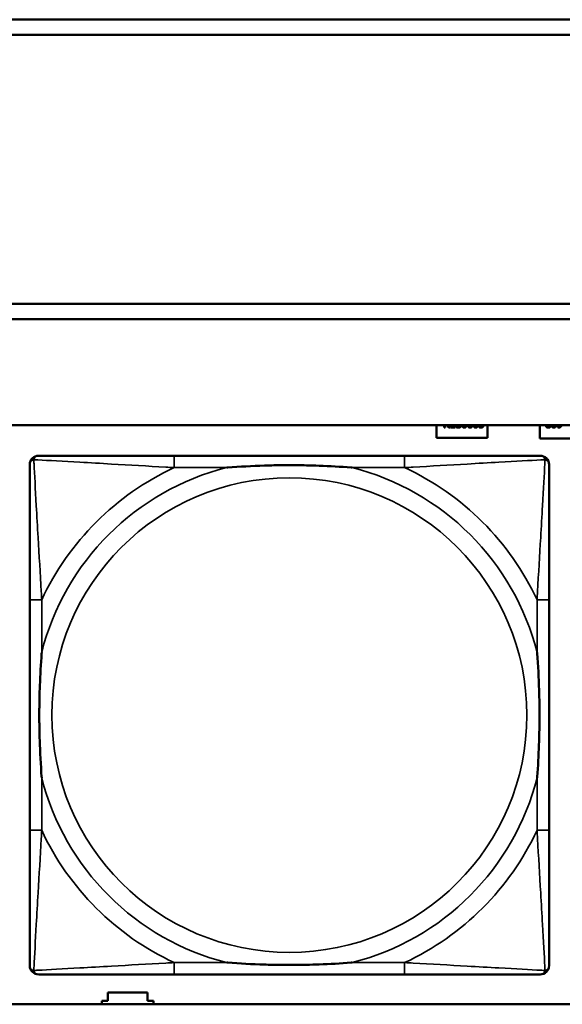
# Model space of a CAD drawing. Header units: inches. Extents: x -32 to 29.2, y -14.4 to 22.6.
# Tile 69 of 256: x -17.8 to -17.1, y -4.2 to -2.9. Entities that reach past the tile are written whole.
import ezdxf

# ---------------------------------------------------------------- set-up
doc = ezdxf.new("R2010")
doc.units = ezdxf.units.IN
doc.header["$MEASUREMENT"] = 0
doc.layers.add('Visible (ANSI)', color=7, linetype='Continuous', lineweight=50)
doc.layers.add('Visible Narrow (ANSI)', color=7, linetype='Continuous', lineweight=35)

msp = doc.modelspace()

# ---------------------------------------------------------------- linework, layer by layer
at = {"layer": 'Visible (ANSI)'}
for p, q in [((-27.8004, -2.918), (-16.8129, -2.918)), ((-16.8129, -2.938), (-27.8004, -2.938)), ((-27.8004, -3.2934), (-16.8129, -3.2934)), ((-16.8129, -3.3134), (-27.8004, -3.3134)), ((-27.8004, -3.4534), (-5.0254, -3.4534)), ((-17.2829, -3.4701), (-17.2829, -3.4534)), ((-17.273, -3.4564), (-17.273, -3.4534)), ((-17.2716, -3.4564), (-17.273, -3.4564)), ((-17.2716, -3.4534), (-17.2716, -3.4564)), ((-17.2669, -3.4564), (-17.2693, -3.4534)), ((-17.2677, -3.4534), (-17.2652, -3.4564)), ((-17.2652, -3.4564), (-17.2669, -3.4564)), ((-17.2644, -3.4564), (-17.2644, -3.4534)), ((-17.2582, -3.4564), (-17.2644, -3.4564)), ((-17.2631, -3.4534), (-17.2631, -3.4552)), ((-17.2631, -3.4552), (-17.2582, -3.4552)), ((-17.2582, -3.4552), (-17.2582, -3.4564)), ((-17.2572, -3.4558), (-17.2572, -3.4541)), ((-17.2572, -3.4541), (-17.2571, -3.4541)), ((-17.2269, -3.456), (-17.2269, -3.4546)), ((-17.2269, -3.4546), (-17.2268, -3.4546)), ((-17.2159, -3.4534), (-17.2159, -3.4701)), ((-17.1469, -3.4711), (-17.1469, -3.4534)), ((-17.133, -3.4546), (-17.1329, -3.4546)), ((-17.1329, -3.4546), (-17.1329, -3.456)), ((-17.1231, -3.4552), (-17.1231, -3.4552)), ((-17.1231, -3.4565), (-17.1231, -3.4552)), ((-17.2159, -3.4701), (-17.2829, -3.4701)), ((-17.0759, -3.4711), (-17.1469, -3.4711)), ((-17.3251, -3.4937), (-17.629, -3.4937)), ((-17.8196, -3.6842), (-17.8196, -3.9882)), ((-17.1345, -3.9882), (-17.1345, -3.6842)), ((-17.629, -4.1787), (-17.3251, -4.1787)), ((-17.7164, -4.2136), (-17.7164, -4.2026)), ((-17.7164, -4.2026), (-17.6644, -4.2026)), ((-17.6644, -4.2026), (-17.6644, -4.2136)), ((-5.0254, -4.218), (-27.8004, -4.218)), ((-17.7244, -4.218), (-17.7244, -4.2136)), ((-17.7244, -4.2136), (-17.7164, -4.2136)), ((-17.6644, -4.2136), (-17.6564, -4.2136)), ((-17.6564, -4.2136), (-17.6564, -4.218))]:
    msp.add_line(p, q, dxfattribs=at)
for centre, start, end in [((-17.8078, -3.5055), 90, 180), ((-17.1463, -3.5055), 0, 90), ((-17.8078, -4.1669), 180, 270), ((-17.1463, -4.1669), 270, 360)]:
    msp.add_arc(centre, 0.0118, start, end, dxfattribs=at)
for points in [[(-17.2539, -3.4566), (-17.255, -3.4566), (-17.2565, -3.4561), (-17.2572, -3.4558)], [(-17.2571, -3.4541), (-17.2564, -3.4547), (-17.2548, -3.4554), (-17.254, -3.4554)], [(-17.254, -3.4554), (-17.2529, -3.4554), (-17.2518, -3.4545), (-17.2518, -3.4538)], [(-17.2513, -3.4557), (-17.2518, -3.4561), (-17.253, -3.4566), (-17.2539, -3.4566)], [(-17.2518, -3.4538), (-17.2518, -3.4536), (-17.2518, -3.4534)], [(-17.2504, -3.4535), (-17.2504, -3.4541), (-17.2509, -3.4553), (-17.2513, -3.4557)], [(-17.2504, -3.4534), (-17.2504, -3.4535), (-17.2504, -3.4535)], [(-17.248, -3.4534), (-17.248, -3.454), (-17.2478, -3.4544)], [(-17.2478, -3.4544), (-17.2476, -3.4549), (-17.2469, -3.4555), (-17.2463, -3.4555)], [(-17.2463, -3.4555), (-17.2457, -3.4555), (-17.245, -3.455), (-17.2448, -3.4544)], [(-17.2448, -3.4544), (-17.2447, -3.454), (-17.2446, -3.4534)], [(-17.2387, -3.4566), (-17.2394, -3.4566), (-17.2405, -3.4562), (-17.2409, -3.4557)], [(-17.2399, -3.4549), (-17.2396, -3.4553), (-17.239, -3.4555), (-17.2387, -3.4555)], [(-17.2364, -3.4557), (-17.2369, -3.4561), (-17.238, -3.4566), (-17.2387, -3.4566)], [(-17.233, -3.4534), (-17.233, -3.454), (-17.2328, -3.4544)], [(-17.2328, -3.4544), (-17.2326, -3.4549), (-17.2319, -3.4555), (-17.2313, -3.4555)], [(-17.2313, -3.4555), (-17.2307, -3.4555), (-17.23, -3.455), (-17.2298, -3.4544)], [(-17.2298, -3.4544), (-17.2296, -3.454), (-17.2296, -3.4534)], [(-17.2242, -3.4566), (-17.2249, -3.4566), (-17.2264, -3.4562), (-17.2269, -3.456)], [(-17.2268, -3.4546), (-17.2264, -3.4549), (-17.225, -3.4555), (-17.2242, -3.4555)], [(-17.2242, -3.4555), (-17.2238, -3.4555), (-17.223, -3.4552), (-17.2227, -3.4549)], [(-17.2217, -3.4557), (-17.2221, -3.4561), (-17.2234, -3.4566), (-17.2242, -3.4566)], [(-17.2208, -3.4534), (-17.2208, -3.4541), (-17.2213, -3.4552), (-17.2217, -3.4557)], [(-17.2208, -3.4534), (-17.2208, -3.4534), (-17.2208, -3.4534)], [(-17.1385, -3.4542), (-17.1385, -3.4538), (-17.1383, -3.4534)], [(-17.1376, -3.4561), (-17.138, -3.4557), (-17.1385, -3.4548), (-17.1385, -3.4542)], [(-17.1355, -3.4566), (-17.1362, -3.4566), (-17.1372, -3.4564), (-17.1376, -3.4561)], [(-17.137, -3.4534), (-17.1371, -3.4537), (-17.1371, -3.4541)], [(-17.1371, -3.4541), (-17.1371, -3.4545), (-17.1368, -3.455), (-17.1366, -3.4552)], [(-17.1366, -3.4552), (-17.1364, -3.4553), (-17.1357, -3.4555), (-17.1354, -3.4555)], [(-17.1329, -3.456), (-17.1333, -3.4563), (-17.1348, -3.4566), (-17.1355, -3.4566)], [(-17.1354, -3.4555), (-17.135, -3.4555), (-17.1343, -3.4553), (-17.134, -3.4552)], [(-17.134, -3.4552), (-17.1336, -3.455), (-17.1332, -3.4547), (-17.133, -3.4546)], [(-17.1299, -3.4534), (-17.1299, -3.454), (-17.1297, -3.4545)], [(-17.1297, -3.4545), (-17.1295, -3.455), (-17.1288, -3.4555), (-17.1282, -3.4555)], [(-17.1282, -3.4555), (-17.1277, -3.4555), (-17.1269, -3.455), (-17.1267, -3.4545)], [(-17.1267, -3.4545), (-17.1266, -3.454), (-17.1265, -3.4534)], [(-17.1231, -3.4552), (-17.1229, -3.4553), (-17.1222, -3.4554), (-17.1218, -3.4554)], [(-17.122, -3.4566), (-17.1223, -3.4566), (-17.1229, -3.4565), (-17.1231, -3.4565)], [(-17.1186, -3.455), (-17.1192, -3.4558), (-17.1209, -3.4566), (-17.122, -3.4566)], [(-17.1179, -3.4534), (-17.1181, -3.4543), (-17.1186, -3.455)]]:
    msp.add_open_spline(points, degree=2, dxfattribs=at)
for points, degree, knots in [([(-17.2463, -3.4566), (-17.248, -3.4566), (-17.2492, -3.4546), (-17.2494, -3.4534)], 2, [0, 0, 0, 1, 1.575508, 1.575508, 1.575508]), ([(-17.2432, -3.4534), (-17.2434, -3.4546), (-17.2447, -3.4566), (-17.2463, -3.4566)], 2, [0.418396, 0.418396, 0.418396, 1, 2, 2, 2]), ([(-17.2409, -3.4557), (-17.2414, -3.4552), (-17.2418, -3.4539), (-17.2419, -3.4534)], 2, [0, 0, 0, 1, 1.423716, 1.423716, 1.423716]), ([(-17.2406, -3.4534), (-17.2405, -3.4537), (-17.2402, -3.4546), (-17.2399, -3.4549)], 2, [0.595619, 0.595619, 0.595619, 1, 2, 2, 2]), ([(-17.2387, -3.4555), (-17.2379, -3.4555), (-17.2369, -3.4544), (-17.2369, -3.4534)], 2, [0, 0, 0, 1, 1.917606, 1.917606, 1.917606]), ([(-17.2355, -3.4534), (-17.2355, -3.454), (-17.236, -3.4552), (-17.2364, -3.4557)], 2, [0.159401, 0.159401, 0.159401, 1, 2, 2, 2]), ([(-17.2313, -3.4566), (-17.2329, -3.4566), (-17.2342, -3.4546), (-17.2344, -3.4534)], 2, [0, 0, 0, 1, 1.575508, 1.575508, 1.575508]), ([(-17.2282, -3.4534), (-17.2284, -3.4546), (-17.2297, -3.4566), (-17.2313, -3.4566)], 2, [0.418396, 0.418396, 0.418396, 1, 2, 2, 2]), ([(-17.2227, -3.4549), (-17.2225, -3.4546), (-17.2222, -3.4539), (-17.2222, -3.4534)], 2, [0, 0, 0, 1, 1.9403, 1.9403, 1.9403]), ([(-17.1282, -3.4566), (-17.1299, -3.4566), (-17.1311, -3.4546), (-17.1313, -3.4534)], 2, [0, 0, 0, 1, 1.575475, 1.575475, 1.575475]), ([(-17.1251, -3.4534), (-17.1253, -3.4546), (-17.1266, -3.4566), (-17.1282, -3.4566)], 2, [0.412868, 0.412868, 0.412868, 1, 2, 2, 2]), ([(-17.1218, -3.4554), (-17.1206, -3.4554), (-17.1194, -3.4541), (-17.1191, -3.4534)], 2, [0, 0, 0, 1, 1.563003, 1.563003, 1.563003]), ([(-17.629, -3.4937), (-17.6326, -3.4937), (-17.6362, -3.4937), (-17.6398, -3.4937), (-17.673, -3.4937), (-17.7067, -3.4937), (-17.7376, -3.4937), (-17.7645, -3.4937), (-17.79, -3.4937), (-17.8035, -3.4937), (-17.8051, -3.4937), (-17.8065, -3.4937), (-17.8078, -3.4937)], 3, [0, 0, 0, 0, 0.0272471, 0.0272471, 0.0272471, 0.2790553, 0.2790553, 0.2790553, 0.4988354, 0.4988354, 0.4988354, 0.5252205, 0.5252205, 0.5252205, 0.5252205]), ([(-17.1463, -3.4937), (-17.1612, -3.4937), (-17.2028, -3.4937), (-17.2435, -3.4937), (-17.27, -3.4937), (-17.2979, -3.4937), (-17.3251, -3.4937)], 3, [-0.5252205, -0.5252205, -0.5252205, -0.5252205, -0.20743, -0.20743, -0.20743, 0, 0, 0, 0]), ([(-17.8196, -3.5055), (-17.8196, -3.5204), (-17.8196, -3.562), (-17.8196, -3.6026), (-17.8196, -3.6291), (-17.8196, -3.657), (-17.8196, -3.6842)], 3, [-0.5252205, -0.5252205, -0.5252205, -0.5252205, -0.20743, -0.20743, -0.20743, 0, 0, 0, 0]), ([(-17.5598, -3.5094), (-17.5594, -3.5094), (-17.5589, -3.5094), (-17.5424, -3.5081), (-17.5264, -3.5073), (-17.5034, -3.5065), (-17.4967, -3.5064), (-17.4875, -3.5063), (-17.4851, -3.5063), (-17.481, -3.5063), (-17.4794, -3.5062), (-17.4762, -3.5062), (-17.4747, -3.5062), (-17.4712, -3.5063), (-17.4691, -3.5063), (-17.4629, -3.5063), (-17.4588, -3.5064), (-17.4491, -3.5066), (-17.4435, -3.5068), (-17.4237, -3.5075), (-17.4097, -3.5083), (-17.3952, -3.5094), (-17.3947, -3.5094), (-17.3943, -3.5094)], 3, [-0.416114, -0.416114, -0.416114, -0.416114, -0.4127691, -0.4127691, -0.2896446, -0.2896446, -0.2388934, -0.2388934, -0.2201881, -0.2201881, -0.2080204, -0.2080204, -0.196499, -0.196499, -0.1809939, -0.1809939, -0.149741, -0.149741, -0.1073162, -0.1073162, 0, 0, 0.0033356, 0.0033356, 0.0033356, 0.0033356]), ([(-17.1345, -3.6842), (-17.1345, -3.6807), (-17.1345, -3.6771), (-17.1345, -3.6735), (-17.1345, -3.6403), (-17.1345, -3.6066), (-17.1345, -3.5757), (-17.1345, -3.5488), (-17.1345, -3.5232), (-17.1345, -3.5098), (-17.1345, -3.5082), (-17.1345, -3.5067), (-17.1345, -3.5055)], 3, [0, 0, 0, 0, 0.0272471, 0.0272471, 0.0272471, 0.2790553, 0.2790553, 0.2790553, 0.4988354, 0.4988354, 0.4988354, 0.5252205, 0.5252205, 0.5252205, 0.5252205]), ([(-17.8038, -3.9189), (-17.8039, -3.9185), (-17.8039, -3.9181), (-17.8051, -3.9016), (-17.806, -3.8855), (-17.8067, -3.8625), (-17.8068, -3.8558), (-17.807, -3.8467), (-17.807, -3.8442), (-17.807, -3.8401), (-17.807, -3.8385), (-17.807, -3.8354), (-17.807, -3.8339), (-17.807, -3.8303), (-17.807, -3.8282), (-17.8069, -3.8221), (-17.8069, -3.8179), (-17.8066, -3.8082), (-17.8065, -3.8026), (-17.8058, -3.7828), (-17.805, -3.7688), (-17.8039, -3.7543), (-17.8039, -3.7539), (-17.8038, -3.7534)], 3, [-0.416114, -0.416114, -0.416114, -0.416114, -0.4127691, -0.4127691, -0.2896446, -0.2896446, -0.2388934, -0.2388934, -0.2201881, -0.2201881, -0.2080204, -0.2080204, -0.196499, -0.196499, -0.1809939, -0.1809939, -0.149741, -0.149741, -0.1073162, -0.1073162, 0, 0, 0.0033356, 0.0033356, 0.0033356, 0.0033356]), ([(-17.1503, -3.7534), (-17.1503, -3.7539), (-17.1502, -3.7543), (-17.149, -3.7708), (-17.1481, -3.7869), (-17.1474, -3.8098), (-17.1473, -3.8165), (-17.1472, -3.8257), (-17.1471, -3.8282), (-17.1471, -3.8323), (-17.1471, -3.8339), (-17.1471, -3.837), (-17.1471, -3.8385), (-17.1471, -3.8421), (-17.1471, -3.8441), (-17.1472, -3.8503), (-17.1473, -3.8544), (-17.1475, -3.8642), (-17.1476, -3.8698), (-17.1483, -3.8895), (-17.1491, -3.9036), (-17.1502, -3.9181), (-17.1503, -3.9185), (-17.1503, -3.9189)], 3, [-0.416114, -0.416114, -0.416114, -0.416114, -0.4127691, -0.4127691, -0.2896446, -0.2896446, -0.2388934, -0.2388934, -0.2201881, -0.2201881, -0.2080204, -0.2080204, -0.196499, -0.196499, -0.1809939, -0.1809939, -0.149741, -0.149741, -0.1073162, -0.1073162, 0, 0, 0.0033356, 0.0033356, 0.0033356, 0.0033356]), ([(-17.8196, -3.9882), (-17.8196, -4.0154), (-17.8196, -4.0432), (-17.8196, -4.0698), (-17.8196, -4.1104), (-17.8196, -4.152), (-17.8196, -4.1669)], 3, [3.9382945, 3.9382945, 3.9382945, 3.9382945, 4.1457245, 4.1457245, 4.1457245, 4.463515, 4.463515, 4.463515, 4.463515]), ([(-17.1345, -4.1669), (-17.1345, -4.152), (-17.1345, -4.1104), (-17.1345, -4.0698), (-17.1345, -4.0432), (-17.1345, -4.0154), (-17.1345, -3.9882)], 3, [-0.5252205, -0.5252205, -0.5252205, -0.5252205, -0.20743, -0.20743, -0.20743, 0, 0, 0, 0]), ([(-17.3943, -4.163), (-17.3947, -4.163), (-17.3952, -4.163), (-17.4097, -4.1641), (-17.4237, -4.1649), (-17.4435, -4.1656), (-17.4491, -4.1658), (-17.4588, -4.166), (-17.4629, -4.1661), (-17.4691, -4.1661), (-17.4712, -4.1661), (-17.4747, -4.1661), (-17.4762, -4.1661), (-17.4794, -4.1661), (-17.481, -4.1661), (-17.4851, -4.1661), (-17.4875, -4.1661), (-17.4967, -4.166), (-17.5034, -4.1658), (-17.5264, -4.1651), (-17.5424, -4.1643), (-17.5589, -4.163), (-17.5594, -4.163), (-17.5598, -4.163)], 3, [-0.4149464, -0.4149464, -0.4149464, -0.4149464, -0.41162, -0.41162, -0.3046026, -0.3046026, -0.2622958, -0.2622958, -0.23113, -0.23113, -0.215668, -0.215668, -0.2041787, -0.2041787, -0.1920448, -0.1920448, -0.1733916, -0.1733916, -0.1227817, -0.1227817, 0, 0, 0.0033356, 0.0033356, 0.0033356, 0.0033356]), ([(-17.8078, -4.1787), (-17.7929, -4.1787), (-17.7513, -4.1787), (-17.7106, -4.1787), (-17.6841, -4.1787), (-17.6562, -4.1787), (-17.629, -4.1787)], 3, [-0.5252205, -0.5252205, -0.5252205, -0.5252205, -0.20743, -0.20743, -0.20743, 0, 0, 0, 0]), ([(-17.3251, -4.1787), (-17.2979, -4.1787), (-17.27, -4.1787), (-17.2435, -4.1787), (-17.2028, -4.1787), (-17.1612, -4.1787), (-17.1463, -4.1787)], 3, [3.9382945, 3.9382945, 3.9382945, 3.9382945, 4.1457245, 4.1457245, 4.1457245, 4.463515, 4.463515, 4.463515, 4.463515])]:
    msp.add_open_spline(points, degree=degree, knots=knots, dxfattribs=at)
at = {"layer": 'Visible Narrow (ANSI)'}
for p, q in [((-17.629, -3.4937), (-17.629, -3.5094)), ((-17.3251, -3.4937), (-17.3251, -3.5094)), ((-17.629, -3.5094), (-17.5598, -3.5094)), ((-17.3943, -3.5094), (-17.3251, -3.5094)), ((-17.8038, -3.6842), (-17.8196, -3.6842)), ((-17.8038, -3.7534), (-17.8038, -3.6842)), ((-17.1345, -3.6842), (-17.1503, -3.6842)), ((-17.1503, -3.6842), (-17.1503, -3.7534)), ((-17.8038, -3.9882), (-17.8038, -3.9189)), ((-17.1503, -3.9189), (-17.1503, -3.9882)), ((-17.8038, -3.9882), (-17.8196, -3.9882)), ((-17.1345, -3.9882), (-17.1503, -3.9882)), ((-17.629, -4.163), (-17.629, -4.1787)), ((-17.5598, -4.163), (-17.629, -4.163)), ((-17.3251, -4.163), (-17.3943, -4.163)), ((-17.3251, -4.163), (-17.3251, -4.1787))]:
    msp.add_line(p, q, dxfattribs=at)
msp.add_circle((-17.4771, -3.8362), 0.3133, dxfattribs=at)
for radius, start, end in [(0.3371, 104.2103, 165.7897), (0.3604, 114.9407, 155.0593), (0.3371, 14.2103, 75.7897), (0.3604, 24.9407, 65.0593), (0.3371, 194.2103, 255.7897), (0.3371, 284.2103, 345.7897), (0.3604, 204.9407, 245.0593), (0.3604, 294.9407, 335.0593)]:
    msp.add_arc((-17.4771, -3.8362), radius, start, end, dxfattribs=at)
for points, knots in [([(-17.8143, -3.499), (-17.8141, -3.4984), (-17.8139, -3.4978), (-17.8134, -3.4968), (-17.813, -3.4963), (-17.8124, -3.4956), (-17.8122, -3.4953), (-17.8118, -3.495), (-17.8116, -3.4949), (-17.8112, -3.4946), (-17.811, -3.4945), (-17.8103, -3.4942), (-17.8099, -3.494), (-17.8089, -3.4937), (-17.8084, -3.4937), (-17.8078, -3.4937)], [-0.00012419, -0.00012419, -0.00012419, -0.00012419, 0.00449537, 0.00449537, 0.00977487, 0.00977487, 0.01307456, 0.01307456, 0.0147244, 0.0147244, 0.01736415, 0.01736415, 0.02158775, 0.02158775, 0.02627331, 0.02627331, 0.02627331, 0.02627331]), ([(-17.1463, -3.4937), (-17.1457, -3.4937), (-17.1452, -3.4937), (-17.1442, -3.494), (-17.1438, -3.4942), (-17.1431, -3.4945), (-17.1429, -3.4946), (-17.1425, -3.4949), (-17.1423, -3.495), (-17.1419, -3.4953), (-17.1417, -3.4956), (-17.1411, -3.4963), (-17.1407, -3.4968), (-17.1402, -3.4978), (-17.14, -3.4984), (-17.1398, -3.499)], [-0.02627331, -0.02627331, -0.02627331, -0.02627331, -0.02158775, -0.02158775, -0.01736415, -0.01736415, -0.0147244, -0.0147244, -0.01307456, -0.01307456, -0.00977487, -0.00977487, -0.00449537, -0.00449537, 0.00012419, 0.00012419, 0.00012419, 0.00012419]), ([(-17.8196, -3.5055), (-17.8196, -3.5049), (-17.8195, -3.5043), (-17.8193, -3.5033), (-17.8191, -3.5029), (-17.8188, -3.5022), (-17.8186, -3.502), (-17.8184, -3.5016), (-17.8182, -3.5015), (-17.8179, -3.5011), (-17.8177, -3.5008), (-17.817, -3.5002), (-17.8165, -3.4999), (-17.8154, -3.4993), (-17.8149, -3.4991), (-17.8143, -3.499)], [-0.02627331, -0.02627331, -0.02627331, -0.02627331, -0.02158775, -0.02158775, -0.01736415, -0.01736415, -0.0147244, -0.0147244, -0.01307456, -0.01307456, -0.00977487, -0.00977487, -0.00449537, -0.00449537, 0.00012419, 0.00012419, 0.00012419, 0.00012419]), ([(-17.8038, -3.6842), (-17.804, -3.6805), (-17.8042, -3.6767), (-17.8058, -3.6494), (-17.8072, -3.6252), (-17.8094, -3.5873), (-17.8102, -3.5733), (-17.8122, -3.538), (-17.8133, -3.5179), (-17.8141, -3.5025), (-17.8142, -3.5007), (-17.8143, -3.499)], [0, 0, 0, 0, 0.0278591, 0.0278591, 0.201273, 0.201273, 0.3066357, 0.3066357, 0.475216, 0.475216, 0.5007189, 0.5007189, 0.5007189, 0.5007189]), ([(-17.8143, -3.499), (-17.8126, -3.499), (-17.8108, -3.4991), (-17.7953, -3.5), (-17.7752, -3.501), (-17.74, -3.503), (-17.7259, -3.5038), (-17.6881, -3.5061), (-17.6639, -3.5075), (-17.6365, -3.509), (-17.6328, -3.5092), (-17.629, -3.5094)], [-0.5007189, -0.5007189, -0.5007189, -0.5007189, -0.475216, -0.475216, -0.3066357, -0.3066357, -0.201273, -0.201273, -0.0278591, -0.0278591, 0, 0, 0, 0]), ([(-17.3251, -3.5094), (-17.3213, -3.5092), (-17.3176, -3.509), (-17.2902, -3.5075), (-17.266, -3.5061), (-17.2282, -3.5038), (-17.2141, -3.503), (-17.1789, -3.501), (-17.1588, -3.5), (-17.1434, -3.4991), (-17.1415, -3.499), (-17.1398, -3.499)], [0, 0, 0, 0, 0.0278591, 0.0278591, 0.201273, 0.201273, 0.3066357, 0.3066357, 0.475216, 0.475216, 0.5007189, 0.5007189, 0.5007189, 0.5007189]), ([(-17.1398, -3.499), (-17.1399, -3.5007), (-17.14, -3.5025), (-17.1408, -3.5179), (-17.1419, -3.538), (-17.1439, -3.5733), (-17.1447, -3.5873), (-17.1469, -3.6252), (-17.1484, -3.6494), (-17.1499, -3.6767), (-17.1501, -3.6805), (-17.1503, -3.6842)], [-0.5007189, -0.5007189, -0.5007189, -0.5007189, -0.475216, -0.475216, -0.3066357, -0.3066357, -0.201273, -0.201273, -0.0278591, -0.0278591, 0, 0, 0, 0]), ([(-17.1398, -3.499), (-17.1392, -3.4991), (-17.1387, -3.4993), (-17.1376, -3.4999), (-17.1372, -3.5002), (-17.1364, -3.5008), (-17.1362, -3.5011), (-17.1359, -3.5015), (-17.1358, -3.5016), (-17.1355, -3.502), (-17.1353, -3.5022), (-17.135, -3.5029), (-17.1349, -3.5033), (-17.1346, -3.5043), (-17.1345, -3.5049), (-17.1345, -3.5055)], [-0.00012419, -0.00012419, -0.00012419, -0.00012419, 0.00449537, 0.00449537, 0.00977487, 0.00977487, 0.01307456, 0.01307456, 0.0147244, 0.0147244, 0.01736415, 0.01736415, 0.02158775, 0.02158775, 0.02627331, 0.02627331, 0.02627331, 0.02627331]), ([(-17.8143, -4.1734), (-17.8142, -4.1717), (-17.8141, -4.1699), (-17.8133, -4.1545), (-17.8122, -4.1343), (-17.8102, -4.0991), (-17.8094, -4.0851), (-17.8072, -4.0472), (-17.8058, -4.023), (-17.8042, -3.9957), (-17.804, -3.9919), (-17.8038, -3.9882)], [-4.4390134, -4.4390134, -4.4390134, -4.4390134, -4.4135105, -4.4135105, -4.2449302, -4.2449302, -4.1395675, -4.1395675, -3.9661536, -3.9661536, -3.9382945, -3.9382945, -3.9382945, -3.9382945]), ([(-17.1503, -3.9882), (-17.1501, -3.9919), (-17.1499, -3.9957), (-17.1484, -4.023), (-17.1469, -4.0472), (-17.1447, -4.0851), (-17.1439, -4.0991), (-17.1419, -4.1343), (-17.1408, -4.1545), (-17.14, -4.1699), (-17.1399, -4.1717), (-17.1398, -4.1734)], [0, 0, 0, 0, 0.0278591, 0.0278591, 0.201273, 0.201273, 0.3066357, 0.3066357, 0.475216, 0.475216, 0.5007189, 0.5007189, 0.5007189, 0.5007189]), ([(-17.8143, -4.1734), (-17.8149, -4.1732), (-17.8154, -4.173), (-17.8165, -4.1725), (-17.817, -4.1722), (-17.8177, -4.1716), (-17.8179, -4.1713), (-17.8182, -4.1709), (-17.8184, -4.1708), (-17.8186, -4.1704), (-17.8188, -4.1701), (-17.8191, -4.1695), (-17.8193, -4.1691), (-17.8195, -4.1681), (-17.8196, -4.1675), (-17.8196, -4.1669)], [-0.00012419, -0.00012419, -0.00012419, -0.00012419, 0.00449537, 0.00449537, 0.00977487, 0.00977487, 0.01307456, 0.01307456, 0.0147244, 0.0147244, 0.01736415, 0.01736415, 0.02158775, 0.02158775, 0.02627331, 0.02627331, 0.02627331, 0.02627331]), ([(-17.629, -4.163), (-17.6328, -4.1632), (-17.6365, -4.1634), (-17.6639, -4.1649), (-17.6881, -4.1663), (-17.7259, -4.1685), (-17.74, -4.1693), (-17.7752, -4.1713), (-17.7953, -4.1724), (-17.8108, -4.1732), (-17.8126, -4.1733), (-17.8143, -4.1734)], [0, 0, 0, 0, 0.0278591, 0.0278591, 0.201273, 0.201273, 0.3066357, 0.3066357, 0.475216, 0.475216, 0.5007189, 0.5007189, 0.5007189, 0.5007189]), ([(-17.1398, -4.1734), (-17.1415, -4.1733), (-17.1434, -4.1732), (-17.1588, -4.1724), (-17.1789, -4.1713), (-17.2141, -4.1693), (-17.2282, -4.1685), (-17.266, -4.1663), (-17.2902, -4.1649), (-17.3176, -4.1634), (-17.3213, -4.1632), (-17.3251, -4.163)], [-4.4390134, -4.4390134, -4.4390134, -4.4390134, -4.4135105, -4.4135105, -4.2449302, -4.2449302, -4.1395675, -4.1395675, -3.9661536, -3.9661536, -3.9382945, -3.9382945, -3.9382945, -3.9382945]), ([(-17.1345, -4.1669), (-17.1345, -4.1675), (-17.1346, -4.1681), (-17.1349, -4.1691), (-17.135, -4.1695), (-17.1353, -4.1701), (-17.1355, -4.1704), (-17.1358, -4.1708), (-17.1359, -4.1709), (-17.1362, -4.1713), (-17.1364, -4.1716), (-17.1372, -4.1722), (-17.1376, -4.1725), (-17.1387, -4.173), (-17.1392, -4.1732), (-17.1398, -4.1734)], [-0.02627331, -0.02627331, -0.02627331, -0.02627331, -0.02158775, -0.02158775, -0.01736415, -0.01736415, -0.0147244, -0.0147244, -0.01307456, -0.01307456, -0.00977487, -0.00977487, -0.00449537, -0.00449537, 0.00012419, 0.00012419, 0.00012419, 0.00012419]), ([(-17.8078, -4.1787), (-17.8084, -4.1787), (-17.8089, -4.1786), (-17.8099, -4.1784), (-17.8103, -4.1782), (-17.811, -4.1779), (-17.8112, -4.1778), (-17.8116, -4.1775), (-17.8118, -4.1774), (-17.8122, -4.177), (-17.8124, -4.1768), (-17.813, -4.1761), (-17.8134, -4.1756), (-17.8139, -4.1745), (-17.8141, -4.174), (-17.8143, -4.1734)], [-0.02627331, -0.02627331, -0.02627331, -0.02627331, -0.02158775, -0.02158775, -0.01736415, -0.01736415, -0.0147244, -0.0147244, -0.01307456, -0.01307456, -0.00977487, -0.00977487, -0.00449537, -0.00449537, 0.00012419, 0.00012419, 0.00012419, 0.00012419]), ([(-17.1398, -4.1734), (-17.14, -4.174), (-17.1402, -4.1745), (-17.1407, -4.1756), (-17.1411, -4.1761), (-17.1417, -4.1768), (-17.1419, -4.177), (-17.1423, -4.1774), (-17.1425, -4.1775), (-17.1429, -4.1778), (-17.1431, -4.1779), (-17.1438, -4.1782), (-17.1442, -4.1784), (-17.1452, -4.1786), (-17.1457, -4.1787), (-17.1463, -4.1787)], [-0.00012419, -0.00012419, -0.00012419, -0.00012419, 0.00449537, 0.00449537, 0.00977487, 0.00977487, 0.01307456, 0.01307456, 0.0147244, 0.0147244, 0.01736415, 0.01736415, 0.02158775, 0.02158775, 0.02627331, 0.02627331, 0.02627331, 0.02627331])]:
    msp.add_open_spline(points, degree=3, knots=knots, dxfattribs=at)

doc.saveas('drawing.dxf')
